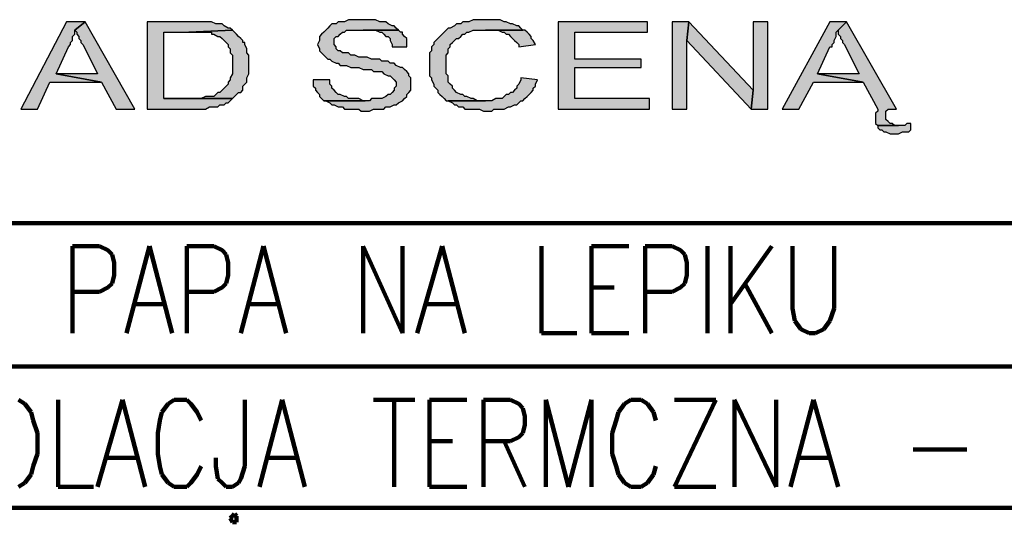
# Model space of a CAD drawing. Header units: inches. Extents: x -1901 to 7725, y 4299 to 7113.
# Tile 42 of 180: x 884 to 1085, y 4969 to 5071. Entities that reach past the tile are written whole.
import ezdxf

# ---------------------------------------------------------------- set-up
doc = ezdxf.new("R2010")
doc.units = ezdxf.units.IN
doc.header["$MEASUREMENT"] = 0
doc.layers.add('at_Entity', color=7, linetype='Continuous')
doc.layers.add('at_Solid', color=7, linetype='Continuous')

msp = doc.modelspace()

# ---------------------------------------------------------------- hatches: boundary and pattern name
at = {"layer": 'at_Solid'}
for points in [[(897.79, 5071.06), (893.99, 5071.06), (884.7, 5053.31), (888.08, 5053.31), (890.61, 5058.81), (901.17, 5058.81), (891.88, 5060.5), (894.41, 5065.99), (894.83, 5066.41), (894.83, 5066.83), (895.26, 5067.26), (895.26, 5068.1), (895.68, 5068.52), (895.68, 5069.37)], [(897.79, 5071.06), (895.68, 5069.37), (896.1, 5068.94), (896.1, 5068.52), (896.52, 5068.1), (896.52, 5067.68), (896.94, 5067.26), (896.94, 5066.83), (897.37, 5066.41), (897.79, 5065.57), (900.32, 5060.5), (891.88, 5060.5), (901.17, 5058.81), (904.13, 5053.31), (907.93, 5053.31)], [(919.33, 5071.06), (910.46, 5071.06), (910.46, 5053.31), (922.29, 5053.31), (923.14, 5053.74), (924.83, 5053.74), (925.24, 5054.16), (926.09, 5054.16), (926.52, 5054.59), (926.94, 5054.59), (927.36, 5055.01), (927.78, 5055.43), (913.84, 5055.43), (913.84, 5068.94), (918.91, 5068.94), (927.78, 5069.37), (927.36, 5069.79), (926.94, 5069.79), (926.09, 5070.21), (925.67, 5070.63), (924.4, 5070.63), (923.56, 5071.06), (920.18, 5071.06)], [(953.97, 5071.48), (951.44, 5071.48), (950.59, 5071.06), (949.32, 5071.06), (948.9, 5070.63), (948.05, 5070.63), (947.64, 5070.21), (947.21, 5069.79), (946.79, 5069.37), (946.37, 5068.94), (945.95, 5068.52), (945.52, 5068.1), (945.52, 5067.26), (945.1, 5066.41), (945.52, 5065.57), (945.52, 5065.14), (945.95, 5064.72), (946.37, 5064.3), (946.79, 5063.88), (947.21, 5063.45), (947.64, 5063.45), (948.05, 5063.03), (948.9, 5062.61), (949.32, 5062.61), (949.75, 5062.19), (951.01, 5062.19), (951.86, 5061.77), (953.55, 5061.77), (954.39, 5061.34), (956.08, 5061.34), (956.5, 5060.92), (958.19, 5060.92), (958.62, 5060.5), (959.46, 5060.08), (959.88, 5060.08), (960.31, 5059.65), (960.73, 5059.23), (961.15, 5058.81), (961.15, 5057.96), (960.73, 5057.54), (960.73, 5057.12), (960.31, 5056.7), (959.88, 5056.28), (959.46, 5056.28), (959.04, 5055.85), (958.19, 5055.43), (956.08, 5055.43), (955.66, 5055.01), (946.37, 5055.01), (946.79, 5055.01), (947.64, 5054.59), (948.05, 5054.16), (948.48, 5054.16), (949.32, 5053.74), (950.17, 5053.74), (950.59, 5053.31), (953.55, 5053.31), (953.97, 5052.9), (955.66, 5052.9), (956.5, 5053.31), (958.62, 5053.31), (959.04, 5053.74), (959.88, 5053.74), (960.73, 5054.16), (961.15, 5054.16), (961.57, 5054.59), (962.42, 5055.01), (962.84, 5055.43), (963.26, 5055.85), (963.26, 5056.28), (963.68, 5056.7), (964.11, 5057.12), (964.11, 5059.65), (963.68, 5060.08), (963.68, 5060.5), (963.26, 5060.92), (962.84, 5061.34), (962.42, 5061.77), (962, 5061.77), (961.15, 5062.19), (960.73, 5062.61), (959.88, 5062.61), (959.46, 5063.03), (958.19, 5063.03), (957.77, 5063.45), (956.08, 5063.45), (955.24, 5063.88), (953.55, 5063.88), (952.7, 5064.3), (951.86, 5064.3), (951.44, 5064.72), (950.17, 5064.72), (949.75, 5065.14), (949.32, 5065.14), (948.9, 5065.57), (948.9, 5065.99), (948.48, 5066.41), (948.48, 5067.68), (948.9, 5068.1), (949.32, 5068.1), (949.75, 5068.52), (950.17, 5068.94), (950.59, 5068.94), (951.01, 5069.37), (961.57, 5069.37), (961.15, 5069.79), (960.73, 5070.21), (960.31, 5070.21), (959.46, 5070.63), (959.04, 5071.06), (957.77, 5071.06), (956.93, 5071.48), (954.81, 5071.48)], [(979.74, 5071.48), (976.78, 5071.48), (975.94, 5071.06), (974.67, 5071.06), (974.25, 5070.63), (973.4, 5070.63), (972.98, 5070.21), (972.13, 5069.79), (971.71, 5069.79), (971.29, 5069.37), (970.87, 5068.94), (970.45, 5068.52), (970.02, 5068.1), (969.6, 5067.68), (969.17, 5067.26), (968.76, 5066.83), (968.76, 5066.41), (968.33, 5065.99), (968.33, 5065.14), (967.91, 5064.72), (967.91, 5060.08), (968.33, 5059.65), (968.33, 5059.23), (968.76, 5058.39), (968.76, 5057.96), (969.17, 5057.54), (969.6, 5057.12), (969.6, 5056.7), (970.02, 5056.28), (970.45, 5055.85), (970.87, 5055.43), (971.29, 5055.01), (979.31, 5055.01), (977.62, 5055.01), (976.78, 5055.43), (976.36, 5055.43), (975.51, 5055.85), (975.09, 5055.85), (974.67, 5056.28), (974.25, 5056.28), (973.4, 5056.7), (972.98, 5057.12), (972.56, 5057.54), (972.56, 5057.96), (972.13, 5058.39), (971.71, 5058.81), (971.71, 5060.08), (971.29, 5060.5), (971.29, 5062.61), (971.29, 5064.3), (971.71, 5064.72), (971.71, 5065.57), (972.13, 5065.99), (972.13, 5066.41), (972.56, 5066.83), (972.98, 5067.26), (973.4, 5067.68), (973.82, 5067.68), (974.25, 5068.1), (974.67, 5068.52), (975.09, 5068.52), (975.51, 5068.94), (975.94, 5068.94), (976.78, 5069.37), (986.92, 5069.37), (986.49, 5069.79), (986.07, 5070.21), (985.65, 5070.21), (984.8, 5070.63), (984.38, 5070.63), (983.54, 5071.06), (983.11, 5071.06), (982.27, 5071.48), (980.16, 5071.48)], [(1012.26, 5071.06), (994.1, 5071.06), (994.1, 5053.31), (1012.68, 5053.31), (1012.68, 5055.43), (997.48, 5055.43), (997.48, 5061.77), (1010.99, 5061.77), (1010.99, 5063.45), (997.48, 5063.45), (997.48, 5068.94), (1012.26, 5068.94)], [(1020.71, 5071.06), (1017.33, 5071.06), (1017.33, 5053.31), (1020.29, 5053.31), (1020.29, 5067.26)], [(1020.71, 5071.06), (1020.29, 5067.26), (1033.38, 5053.31), (1033.81, 5057.12)], [(1036.76, 5071.06), (1033.81, 5071.06), (1033.81, 5057.12), (1033.38, 5053.31), (1036.76, 5053.31)], [(1052.81, 5071.06), (1049.43, 5071.06), (1039.72, 5053.31), (1043.1, 5053.31), (1046.05, 5058.81), (1056.19, 5058.81), (1046.9, 5060.5), (1049.43, 5065.99), (1049.85, 5065.99), (1049.85, 5066.41), (1050.28, 5066.83), (1050.28, 5067.26), (1050.7, 5068.1), (1050.7, 5068.94), (1051.12, 5069.37)], [(1052.81, 5071.06), (1051.12, 5069.37), (1051.12, 5068.52), (1051.54, 5068.1), (1051.54, 5067.68), (1051.97, 5067.26), (1051.97, 5066.83), (1052.39, 5066.41), (1052.81, 5065.57), (1055.34, 5060.5), (1046.9, 5060.5), (1056.19, 5058.81), (1059.15, 5053.31), (1059.15, 5052.9), (1058.72, 5052.47), (1058.72, 5051.2), (1058.72, 5050.36), (1059.15, 5049.94), (1063.37, 5049.94), (1062.53, 5049.94), (1062.11, 5050.36), (1061.68, 5050.36), (1061.26, 5050.78), (1060.83, 5051.2), (1060.83, 5052.9), (1061.26, 5053.31), (1062.95, 5053.31)], [(927.78, 5069.37), (918.91, 5068.94), (923.56, 5068.94), (923.56, 5068.52), (923.98, 5068.52), (924.83, 5068.1), (925.24, 5068.1), (925.67, 5067.68), (926.09, 5067.26), (926.52, 5066.83), (926.94, 5066.41), (926.94, 5065.99), (927.36, 5065.57), (927.36, 5064.72), (927.78, 5064.3), (927.78, 5060.5), (927.36, 5059.65), (927.36, 5059.23), (926.94, 5058.81), (926.94, 5058.39), (926.52, 5057.96), (926.09, 5057.54), (925.67, 5057.12), (925.24, 5056.7), (924.83, 5056.7), (924.4, 5056.28), (923.98, 5055.85), (922.29, 5055.85), (921.44, 5055.43), (913.84, 5055.43), (927.78, 5055.43), (928.2, 5055.85), (928.63, 5056.28), (929.05, 5056.7), (929.47, 5056.7), (929.89, 5057.12), (929.89, 5057.96), (930.32, 5058.39), (930.74, 5058.81), (930.74, 5059.65), (931.16, 5060.5), (931.16, 5064.3), (930.74, 5064.72), (930.74, 5065.57), (930.32, 5066.41), (930.32, 5066.83), (929.89, 5066.83), (929.89, 5067.26), (929.47, 5067.68), (929.05, 5068.1), (928.63, 5068.52), (928.2, 5068.94)], [(961.57, 5069.37), (954.39, 5069.37), (956.93, 5069.37), (957.77, 5068.94), (958.19, 5068.94), (958.62, 5068.52), (959.04, 5068.1), (959.46, 5068.1), (959.88, 5067.68), (959.88, 5067.26), (960.31, 5066.41), (960.31, 5065.99), (963.26, 5065.99), (963.26, 5067.68), (962.84, 5068.1), (962.42, 5068.52), (962.42, 5068.94), (962, 5068.94)], [(986.92, 5069.37), (979.31, 5069.37), (981.85, 5069.37), (982.69, 5068.94), (983.11, 5068.94), (983.54, 5068.52), (983.96, 5068.52), (984.38, 5068.1), (984.8, 5067.68), (985.23, 5067.26), (985.65, 5066.83), (986.07, 5066.41), (986.07, 5065.99), (989.45, 5066.41), (989.03, 5067.26), (988.6, 5067.68), (988.6, 5068.1), (988.18, 5068.52), (987.76, 5068.94), (987.34, 5069.37)], [(947.64, 5059.23), (944.25, 5059.23), (944.25, 5057.96), (944.68, 5057.54), (944.68, 5057.12), (945.1, 5056.7), (945.52, 5056.28), (945.52, 5055.85), (945.95, 5055.43), (946.37, 5055.01), (954.81, 5055.01), (954.39, 5055.01), (953.55, 5055.43), (951.44, 5055.43), (951.01, 5055.85), (950.59, 5055.85), (949.75, 5056.28), (949.32, 5056.28), (948.9, 5056.7), (948.48, 5057.12), (948.05, 5057.54), (948.05, 5057.96), (947.64, 5058.39), (947.64, 5058.81)], [(986.49, 5059.65), (986.49, 5059.23), (986.07, 5058.39), (985.65, 5057.96), (985.65, 5057.54), (985.23, 5057.12), (984.8, 5056.7), (984.38, 5056.7), (983.96, 5056.28), (983.54, 5056.28), (983.11, 5055.85), (982.69, 5055.43), (981.43, 5055.43), (980.58, 5055.01), (971.71, 5055.01), (972.56, 5054.59), (972.98, 5054.16), (973.4, 5054.16), (973.82, 5053.74), (974.67, 5053.74), (975.09, 5053.31), (978.05, 5053.31), (978.89, 5052.9), (980.58, 5052.9), (981, 5053.31), (983.11, 5053.31), (983.96, 5053.74), (984.38, 5053.74), (985.23, 5054.16), (985.65, 5054.16), (986.07, 5054.59), (986.49, 5055.01), (986.92, 5055.01), (987.34, 5055.43), (987.76, 5055.85), (988.18, 5056.28), (988.6, 5056.7), (989.03, 5057.12), (989.03, 5057.54), (989.45, 5057.96), (989.45, 5058.39), (989.88, 5059.23)], [(1065.91, 5050.36), (1065.06, 5050.36), (1064.64, 5049.94), (1059.15, 5049.94), (1059.15, 5049.51), (1059.57, 5049.09), (1059.99, 5049.09), (1060.42, 5048.67), (1060.83, 5048.67), (1061.68, 5048.25), (1063.37, 5048.25), (1064.22, 5048.67), (1065.48, 5048.67), (1065.91, 5049.09)]]:
    msp.add_hatch(color=7, dxfattribs=at).paths.add_polyline_path(points)

# ---------------------------------------------------------------- linework, layer by layer
at = {"layer": 'at_Entity', "color": 7}
for p, q in [((893.99, 5071.06), (884.7, 5053.31)), ((897.79, 5071.06), (893.99, 5071.06)), ((895.68, 5069.37), (897.79, 5071.06)), ((897.79, 5071.06), (895.68, 5069.37)), ((907.93, 5053.31), (897.79, 5071.06)), ((919.33, 5071.06), (910.46, 5071.06)), ((910.46, 5071.06), (910.46, 5053.31)), ((920.18, 5071.06), (919.33, 5071.06)), ((923.56, 5071.06), (920.18, 5071.06)), ((924.4, 5070.63), (923.56, 5071.06)), ((949.32, 5071.06), (948.9, 5070.63)), ((950.59, 5071.06), (949.32, 5071.06)), ((951.44, 5071.48), (950.59, 5071.06)), ((953.97, 5071.48), (951.44, 5071.48)), ((954.81, 5071.48), (953.97, 5071.48)), ((956.93, 5071.48), (954.81, 5071.48)), ((957.77, 5071.06), (956.93, 5071.48)), ((959.04, 5071.06), (957.77, 5071.06)), ((959.46, 5070.63), (959.04, 5071.06)), ((974.67, 5071.06), (974.25, 5070.63)), ((975.94, 5071.06), (974.67, 5071.06)), ((976.78, 5071.48), (975.94, 5071.06)), ((979.74, 5071.48), (976.78, 5071.48)), ((980.16, 5071.48), (979.74, 5071.48)), ((982.27, 5071.48), (980.16, 5071.48)), ((983.11, 5071.06), (982.27, 5071.48)), ((983.54, 5071.06), (983.11, 5071.06)), ((984.38, 5070.63), (983.54, 5071.06)), ((1012.26, 5071.06), (994.1, 5071.06)), ((994.1, 5071.06), (994.1, 5053.31)), ((1012.26, 5068.94), (1012.26, 5071.06)), ((1020.71, 5071.06), (1017.33, 5071.06)), ((1017.33, 5071.06), (1017.33, 5053.31)), ((1020.29, 5067.26), (1020.71, 5071.06)), ((1020.71, 5071.06), (1020.29, 5067.26)), ((1033.81, 5057.12), (1020.71, 5071.06)), ((1036.76, 5071.06), (1033.81, 5071.06)), ((1033.81, 5071.06), (1033.81, 5057.12)), ((1036.76, 5053.31), (1036.76, 5071.06)), ((1049.43, 5071.06), (1039.72, 5053.31)), ((1052.81, 5071.06), (1049.43, 5071.06)), ((1051.12, 5069.37), (1052.81, 5071.06)), ((1052.81, 5071.06), (1051.12, 5069.37)), ((1062.95, 5053.31), (1052.81, 5071.06)), ((895.68, 5068.52), (895.68, 5069.37)), ((895.68, 5069.37), (896.1, 5068.94)), ((896.1, 5068.94), (896.1, 5068.52)), ((913.84, 5055.43), (913.84, 5068.94)), ((913.84, 5068.94), (918.91, 5068.94)), ((927.78, 5069.37), (918.91, 5068.94)), ((918.91, 5068.94), (927.78, 5069.37)), ((918.91, 5068.94), (923.56, 5068.94)), ((923.56, 5068.94), (923.56, 5068.52)), ((925.67, 5070.63), (924.4, 5070.63)), ((926.09, 5070.21), (925.67, 5070.63)), ((926.94, 5069.79), (926.09, 5070.21)), ((927.36, 5069.79), (926.94, 5069.79)), ((927.78, 5069.37), (927.36, 5069.79)), ((928.2, 5068.94), (927.78, 5069.37)), ((928.63, 5068.52), (928.2, 5068.94)), ((946.37, 5068.94), (945.95, 5068.52)), ((946.79, 5069.37), (946.37, 5068.94)), ((946.37, 5068.94), (946.37, 5068.94)), ((947.21, 5069.79), (946.79, 5069.37)), ((947.64, 5070.21), (947.21, 5069.79)), ((948.05, 5070.63), (947.64, 5070.21)), ((948.9, 5070.63), (948.05, 5070.63)), ((949.75, 5068.52), (950.17, 5068.94)), ((950.17, 5068.94), (950.59, 5068.94)), ((950.59, 5068.94), (951.01, 5069.37)), ((951.01, 5069.37), (961.57, 5069.37)), ((961.57, 5069.37), (954.39, 5069.37)), ((954.39, 5069.37), (956.93, 5069.37)), ((956.93, 5069.37), (957.77, 5068.94)), ((957.77, 5068.94), (958.19, 5068.94)), ((958.19, 5068.94), (958.62, 5068.52)), ((960.31, 5070.21), (959.46, 5070.63)), ((960.73, 5070.21), (960.31, 5070.21)), ((961.15, 5069.79), (960.73, 5070.21)), ((961.57, 5069.37), (961.15, 5069.79)), ((962, 5068.94), (961.57, 5069.37)), ((962.42, 5068.94), (962, 5068.94)), ((962.42, 5068.52), (962.42, 5068.94)), ((970.87, 5068.94), (970.45, 5068.52)), ((971.29, 5069.37), (970.87, 5068.94)), ((971.71, 5069.79), (971.29, 5069.37)), ((972.13, 5069.79), (971.71, 5069.79)), ((972.98, 5070.21), (972.13, 5069.79)), ((973.4, 5070.63), (972.98, 5070.21)), ((974.25, 5070.63), (973.4, 5070.63)), ((975.09, 5068.52), (975.51, 5068.94)), ((975.51, 5068.94), (975.94, 5068.94)), ((975.94, 5068.94), (976.78, 5069.37)), ((976.78, 5069.37), (986.92, 5069.37)), ((986.92, 5069.37), (979.31, 5069.37)), ((979.31, 5069.37), (981.85, 5069.37)), ((981.85, 5069.37), (982.69, 5068.94)), ((982.69, 5068.94), (983.11, 5068.94)), ((983.11, 5068.94), (983.54, 5068.52)), ((984.8, 5070.63), (984.38, 5070.63)), ((985.65, 5070.21), (984.8, 5070.63)), ((986.07, 5070.21), (985.65, 5070.21)), ((986.49, 5069.79), (986.07, 5070.21)), ((986.92, 5069.37), (986.49, 5069.79)), ((987.34, 5069.37), (986.92, 5069.37)), ((987.76, 5068.94), (987.34, 5069.37)), ((988.18, 5068.52), (987.76, 5068.94)), ((997.48, 5063.45), (997.48, 5068.94)), ((997.48, 5068.94), (1012.26, 5068.94)), ((1050.7, 5068.94), (1051.12, 5069.37)), ((1050.7, 5068.1), (1050.7, 5068.94)), ((1051.12, 5069.37), (1051.12, 5068.52)), ((894.83, 5066.83), (895.26, 5067.26)), ((895.26, 5068.1), (895.68, 5068.52)), ((895.26, 5067.26), (895.26, 5068.1)), ((896.1, 5068.52), (896.52, 5068.1)), ((896.52, 5068.1), (896.52, 5067.68)), ((896.52, 5067.68), (896.94, 5067.26)), ((896.94, 5067.26), (896.94, 5066.83)), ((923.56, 5068.52), (923.98, 5068.52)), ((923.98, 5068.52), (924.83, 5068.1)), ((924.83, 5068.1), (925.24, 5068.1)), ((925.24, 5068.1), (925.67, 5067.68)), ((925.67, 5067.68), (926.09, 5067.26)), ((926.09, 5067.26), (926.52, 5066.83)), ((929.05, 5068.1), (928.63, 5068.52)), ((929.47, 5067.68), (929.05, 5068.1)), ((929.89, 5067.26), (929.47, 5067.68)), ((929.89, 5066.83), (929.89, 5067.26)), ((945.52, 5067.26), (945.1, 5066.41)), ((945.95, 5068.52), (945.52, 5068.1)), ((945.52, 5068.1), (945.52, 5067.26)), ((948.48, 5067.68), (948.9, 5068.1)), ((948.48, 5066.41), (948.48, 5067.68)), ((948.9, 5068.1), (949.32, 5068.1)), ((949.32, 5068.1), (949.75, 5068.52)), ((958.62, 5068.52), (959.04, 5068.1)), ((959.04, 5068.1), (959.46, 5068.1)), ((959.46, 5068.1), (959.88, 5067.68)), ((959.88, 5067.68), (959.88, 5067.26)), ((959.88, 5067.26), (960.31, 5066.41)), ((962.84, 5068.1), (962.42, 5068.52)), ((963.26, 5067.68), (962.84, 5068.1)), ((963.26, 5065.99), (963.26, 5067.68)), ((969.17, 5067.26), (968.76, 5066.83)), ((969.6, 5067.68), (969.17, 5067.26)), ((969.17, 5067.26), (969.17, 5067.26)), ((970.02, 5068.1), (969.6, 5067.68)), ((970.45, 5068.52), (970.02, 5068.1)), ((972.56, 5066.83), (972.98, 5067.26)), ((972.98, 5067.26), (973.4, 5067.68)), ((973.4, 5067.68), (973.82, 5067.68)), ((973.82, 5067.68), (974.25, 5068.1)), ((974.25, 5068.1), (974.67, 5068.52)), ((974.67, 5068.52), (975.09, 5068.52)), ((983.54, 5068.52), (983.96, 5068.52)), ((983.96, 5068.52), (984.38, 5068.1)), ((984.38, 5068.1), (984.8, 5067.68)), ((984.8, 5067.68), (985.23, 5067.26)), ((985.23, 5067.26), (985.65, 5066.83)), ((988.6, 5068.1), (988.18, 5068.52)), ((988.6, 5067.68), (988.6, 5068.1)), ((989.03, 5067.26), (988.6, 5067.68)), ((989.45, 5066.41), (989.03, 5067.26)), ((1020.29, 5053.31), (1020.29, 5067.26)), ((1020.29, 5067.26), (1033.38, 5053.31)), ((1050.28, 5067.26), (1050.7, 5068.1)), ((1050.28, 5066.83), (1050.28, 5067.26)), ((1051.12, 5068.52), (1051.54, 5068.1)), ((1051.54, 5068.1), (1051.54, 5067.68)), ((1051.54, 5067.68), (1051.97, 5067.26)), ((1051.97, 5067.26), (1051.97, 5066.83)), ((891.88, 5060.5), (894.41, 5065.99)), ((894.41, 5065.99), (894.83, 5066.41)), ((894.41, 5065.99), (894.41, 5065.99)), ((894.83, 5066.41), (894.83, 5066.83)), ((896.94, 5066.83), (897.37, 5066.41)), ((897.37, 5066.41), (897.79, 5065.57)), ((897.79, 5065.57), (900.32, 5060.5)), ((926.52, 5066.83), (926.52, 5066.83)), ((926.52, 5066.83), (926.94, 5066.41)), ((926.94, 5066.41), (926.94, 5065.99)), ((926.94, 5065.99), (927.36, 5065.57)), ((927.36, 5065.57), (927.36, 5064.72)), ((930.32, 5066.83), (929.89, 5066.83)), ((930.32, 5066.41), (930.32, 5066.83)), ((930.74, 5065.57), (930.32, 5066.41)), ((930.74, 5064.72), (930.74, 5065.57)), ((945.1, 5066.41), (945.1, 5066.41)), ((945.1, 5066.41), (945.52, 5065.57)), ((945.52, 5065.57), (945.52, 5065.14)), ((945.52, 5065.14), (945.95, 5064.72)), ((948.9, 5065.99), (948.48, 5066.41)), ((948.9, 5065.57), (948.9, 5065.99)), ((949.32, 5065.14), (948.9, 5065.57)), ((949.75, 5065.14), (949.32, 5065.14)), ((950.17, 5064.72), (949.75, 5065.14)), ((960.31, 5066.41), (960.31, 5065.99)), ((960.31, 5065.99), (963.26, 5065.99)), ((968.33, 5065.14), (967.91, 5064.72)), ((968.76, 5066.41), (968.33, 5065.99)), ((968.33, 5065.99), (968.33, 5065.14)), ((968.76, 5066.83), (968.76, 5066.41)), ((971.71, 5065.57), (972.13, 5065.99)), ((971.71, 5064.72), (971.71, 5065.57)), ((972.13, 5066.41), (972.56, 5066.83)), ((972.13, 5065.99), (972.13, 5066.41)), ((985.65, 5066.83), (986.07, 5066.41)), ((986.07, 5066.41), (986.07, 5065.99)), ((986.07, 5065.99), (989.45, 5066.41)), ((989.45, 5066.41), (989.45, 5066.41)), ((1046.9, 5060.5), (1049.43, 5065.99)), ((1049.43, 5065.99), (1049.85, 5065.99)), ((1049.85, 5066.41), (1050.28, 5066.83)), ((1049.85, 5065.99), (1049.85, 5066.41)), ((1051.97, 5066.83), (1052.39, 5066.41)), ((1052.39, 5066.41), (1052.81, 5065.57)), ((1052.81, 5065.57), (1055.34, 5060.5)), ((927.36, 5064.72), (927.78, 5064.3)), ((927.78, 5064.3), (927.78, 5060.5)), ((931.16, 5064.3), (930.74, 5064.72)), ((931.16, 5060.5), (931.16, 5064.3)), ((945.95, 5064.72), (946.37, 5064.3)), ((946.37, 5064.3), (946.37, 5064.3)), ((946.37, 5064.3), (946.79, 5063.88)), ((946.79, 5063.88), (947.21, 5063.45)), ((947.21, 5063.45), (947.64, 5063.45)), ((947.64, 5063.45), (948.05, 5063.03)), ((948.05, 5063.03), (948.9, 5062.61)), ((951.44, 5064.72), (950.17, 5064.72)), ((951.86, 5064.3), (951.44, 5064.72)), ((952.7, 5064.3), (951.86, 5064.3)), ((953.55, 5063.88), (952.7, 5064.3)), ((955.24, 5063.88), (953.55, 5063.88)), ((956.08, 5063.45), (955.24, 5063.88)), ((957.77, 5063.45), (956.08, 5063.45)), ((958.19, 5063.03), (957.77, 5063.45)), ((959.46, 5063.03), (958.19, 5063.03)), ((959.88, 5062.61), (959.46, 5063.03)), ((967.91, 5064.72), (967.91, 5060.08)), ((971.29, 5064.3), (971.71, 5064.72)), ((971.29, 5062.61), (971.29, 5064.3)), ((1010.99, 5063.45), (997.48, 5063.45)), ((1010.99, 5061.77), (1010.99, 5063.45)), ((948.9, 5062.61), (949.32, 5062.61)), ((949.32, 5062.61), (949.75, 5062.19)), ((949.75, 5062.19), (951.01, 5062.19)), ((951.01, 5062.19), (951.86, 5061.77)), ((951.86, 5061.77), (953.55, 5061.77)), ((953.55, 5061.77), (954.39, 5061.34)), ((954.39, 5061.34), (956.08, 5061.34)), ((956.08, 5061.34), (956.5, 5060.92)), ((956.5, 5060.92), (958.19, 5060.92)), ((958.19, 5060.92), (958.62, 5060.5)), ((960.73, 5062.61), (959.88, 5062.61)), ((961.15, 5062.19), (960.73, 5062.61)), ((962, 5061.77), (961.15, 5062.19)), ((962.42, 5061.77), (962, 5061.77)), ((962.84, 5061.34), (962.42, 5061.77)), ((963.26, 5060.92), (962.84, 5061.34)), ((963.68, 5060.5), (963.26, 5060.92)), ((963.26, 5060.92), (963.26, 5060.92)), ((971.29, 5060.5), (971.29, 5062.61)), ((997.48, 5055.43), (997.48, 5061.77)), ((997.48, 5061.77), (1010.99, 5061.77)), ((901.17, 5058.81), (891.88, 5060.5)), ((900.32, 5060.5), (891.88, 5060.5)), ((891.88, 5060.5), (901.17, 5058.81)), ((927.36, 5059.23), (926.94, 5058.81)), ((927.78, 5060.5), (927.36, 5059.65)), ((927.36, 5059.65), (927.36, 5059.23)), ((930.74, 5059.65), (931.16, 5060.5)), ((930.74, 5058.81), (930.74, 5059.65)), ((947.64, 5059.23), (944.25, 5059.23)), ((944.25, 5059.23), (944.25, 5057.96)), ((947.64, 5058.81), (947.64, 5059.23)), ((958.62, 5060.5), (959.46, 5060.08)), ((959.46, 5060.08), (959.88, 5060.08)), ((959.88, 5060.08), (960.31, 5059.65)), ((960.31, 5059.65), (960.31, 5059.65)), ((960.31, 5059.65), (960.73, 5059.23)), ((960.73, 5059.23), (961.15, 5058.81)), ((963.68, 5060.08), (963.68, 5060.5)), ((964.11, 5059.65), (963.68, 5060.08)), ((964.11, 5057.12), (964.11, 5059.65)), ((967.91, 5060.08), (968.33, 5059.65)), ((968.33, 5059.65), (968.33, 5059.23)), ((968.33, 5059.23), (968.76, 5058.39)), ((971.71, 5060.08), (971.29, 5060.5)), ((971.71, 5058.81), (971.71, 5060.08)), ((986.49, 5059.23), (986.07, 5058.39)), ((986.49, 5059.65), (986.49, 5059.23)), ((989.88, 5059.23), (986.49, 5059.65)), ((989.45, 5058.39), (989.88, 5059.23)), ((1056.19, 5058.81), (1046.9, 5060.5)), ((1055.34, 5060.5), (1046.9, 5060.5)), ((1046.9, 5060.5), (1056.19, 5058.81)), ((888.08, 5053.31), (890.61, 5058.81)), ((890.61, 5058.81), (901.17, 5058.81)), ((901.17, 5058.81), (904.13, 5053.31)), ((925.67, 5057.12), (925.24, 5056.7)), ((926.09, 5057.54), (925.67, 5057.12)), ((926.52, 5057.96), (926.09, 5057.54)), ((926.94, 5058.39), (926.52, 5057.96)), ((926.94, 5058.81), (926.94, 5058.39)), ((929.47, 5056.7), (929.89, 5057.12)), ((929.89, 5057.96), (930.32, 5058.39)), ((929.89, 5057.12), (929.89, 5057.96)), ((930.32, 5058.39), (930.74, 5058.81)), ((944.25, 5057.96), (944.68, 5057.54)), ((944.68, 5057.54), (944.68, 5057.12)), ((944.68, 5057.12), (945.1, 5056.7)), ((947.64, 5058.39), (947.64, 5058.81)), ((948.05, 5057.96), (947.64, 5058.39)), ((948.05, 5057.54), (948.05, 5057.96)), ((948.48, 5057.12), (948.05, 5057.54)), ((948.9, 5056.7), (948.48, 5057.12)), ((960.73, 5057.12), (960.31, 5056.7)), ((961.15, 5057.96), (960.73, 5057.54)), ((960.73, 5057.54), (960.73, 5057.12)), ((961.15, 5058.81), (961.15, 5057.96)), ((963.68, 5056.7), (964.11, 5057.12)), ((968.76, 5058.39), (968.76, 5057.96)), ((968.76, 5057.96), (969.17, 5057.54)), ((969.17, 5057.54), (969.17, 5057.54)), ((969.17, 5057.54), (969.6, 5057.12)), ((969.6, 5057.12), (969.6, 5056.7)), ((972.13, 5058.39), (971.71, 5058.81)), ((972.56, 5057.96), (972.13, 5058.39)), ((972.13, 5058.39), (972.13, 5058.39)), ((972.56, 5057.54), (972.56, 5057.96)), ((972.98, 5057.12), (972.56, 5057.54)), ((973.4, 5056.7), (972.98, 5057.12)), ((985.23, 5057.12), (984.8, 5056.7)), ((985.65, 5057.54), (985.23, 5057.12)), ((986.07, 5058.39), (985.65, 5057.96)), ((985.65, 5057.96), (985.65, 5057.54)), ((988.6, 5056.7), (989.03, 5057.12)), ((989.03, 5057.54), (989.45, 5057.96)), ((989.03, 5057.12), (989.03, 5057.54)), ((989.45, 5057.96), (989.45, 5058.39)), ((1033.81, 5057.12), (1033.38, 5053.31)), ((1033.38, 5053.31), (1033.81, 5057.12)), ((1043.1, 5053.31), (1046.05, 5058.81)), ((1046.05, 5058.81), (1056.19, 5058.81)), ((1056.19, 5058.81), (1059.15, 5053.31)), ((921.44, 5055.43), (913.84, 5055.43)), ((913.84, 5055.43), (927.78, 5055.43)), ((927.78, 5055.43), (913.84, 5055.43)), ((922.29, 5055.85), (921.44, 5055.43)), ((923.98, 5055.85), (922.29, 5055.85)), ((924.4, 5056.28), (923.98, 5055.85)), ((924.83, 5056.7), (924.4, 5056.28)), ((925.24, 5056.7), (924.83, 5056.7)), ((926.94, 5054.59), (927.36, 5055.01)), ((927.36, 5055.01), (927.78, 5055.43)), ((927.78, 5055.43), (928.2, 5055.85)), ((928.2, 5055.85), (928.63, 5056.28)), ((928.63, 5056.28), (929.05, 5056.7)), ((929.05, 5056.7), (929.47, 5056.7)), ((945.1, 5056.7), (945.52, 5056.28)), ((945.52, 5056.28), (945.52, 5055.85)), ((945.52, 5055.85), (945.95, 5055.43)), ((945.95, 5055.43), (946.37, 5055.01)), ((946.37, 5055.01), (954.81, 5055.01)), ((955.66, 5055.01), (946.37, 5055.01)), ((946.37, 5055.01), (946.79, 5055.01)), ((946.79, 5055.01), (947.64, 5054.59)), ((949.32, 5056.28), (948.9, 5056.7)), ((949.75, 5056.28), (949.32, 5056.28)), ((950.59, 5055.85), (949.75, 5056.28)), ((951.01, 5055.85), (950.59, 5055.85)), ((951.44, 5055.43), (951.01, 5055.85)), ((953.55, 5055.43), (951.44, 5055.43)), ((954.39, 5055.01), (953.55, 5055.43)), ((954.81, 5055.01), (954.39, 5055.01)), ((956.08, 5055.43), (955.66, 5055.01)), ((958.19, 5055.43), (956.08, 5055.43)), ((959.04, 5055.85), (958.19, 5055.43)), ((959.46, 5056.28), (959.04, 5055.85)), ((959.88, 5056.28), (959.46, 5056.28)), ((960.31, 5056.7), (959.88, 5056.28)), ((961.57, 5054.59), (962.42, 5055.01)), ((962.42, 5055.01), (962.84, 5055.43)), ((962.84, 5055.43), (963.26, 5055.85)), ((963.26, 5056.28), (963.68, 5056.7)), ((963.26, 5055.85), (963.26, 5056.28)), ((969.6, 5056.7), (970.02, 5056.28)), ((970.02, 5056.28), (970.45, 5055.85)), ((970.45, 5055.85), (970.87, 5055.43)), ((970.87, 5055.43), (971.29, 5055.01)), ((971.29, 5055.01), (979.31, 5055.01)), ((980.58, 5055.01), (971.71, 5055.01)), ((971.71, 5055.01), (972.56, 5054.59)), ((974.25, 5056.28), (973.4, 5056.7)), ((974.67, 5056.28), (974.25, 5056.28)), ((975.09, 5055.85), (974.67, 5056.28)), ((975.51, 5055.85), (975.09, 5055.85)), ((976.36, 5055.43), (975.51, 5055.85)), ((976.78, 5055.43), (976.36, 5055.43)), ((977.62, 5055.01), (976.78, 5055.43)), ((979.31, 5055.01), (977.62, 5055.01)), ((981.43, 5055.43), (980.58, 5055.01)), ((982.69, 5055.43), (981.43, 5055.43)), ((983.11, 5055.85), (982.69, 5055.43)), ((983.54, 5056.28), (983.11, 5055.85)), ((983.96, 5056.28), (983.54, 5056.28)), ((984.38, 5056.7), (983.96, 5056.28)), ((984.8, 5056.7), (984.38, 5056.7)), ((986.07, 5054.59), (986.49, 5055.01)), ((986.49, 5055.01), (986.92, 5055.01)), ((986.92, 5055.01), (987.34, 5055.43)), ((987.34, 5055.43), (987.76, 5055.85)), ((987.76, 5055.85), (988.18, 5056.28)), ((988.18, 5056.28), (988.6, 5056.7)), ((1012.68, 5055.43), (997.48, 5055.43)), ((1012.68, 5053.31), (1012.68, 5055.43)), ((884.7, 5053.31), (888.08, 5053.31)), ((904.13, 5053.31), (907.93, 5053.31)), ((910.46, 5053.31), (922.29, 5053.31)), ((922.29, 5053.31), (923.14, 5053.74)), ((923.14, 5053.74), (924.83, 5053.74)), ((924.83, 5053.74), (925.24, 5054.16)), ((925.24, 5054.16), (926.09, 5054.16)), ((926.09, 5054.16), (926.52, 5054.59)), ((926.52, 5054.59), (926.94, 5054.59)), ((947.64, 5054.59), (948.05, 5054.16)), ((948.05, 5054.16), (948.48, 5054.16)), ((948.48, 5054.16), (949.32, 5053.74)), ((949.32, 5053.74), (950.17, 5053.74)), ((950.17, 5053.74), (950.59, 5053.31)), ((950.59, 5053.31), (953.55, 5053.31)), ((953.55, 5053.31), (953.97, 5052.9)), ((953.97, 5052.9), (955.66, 5052.9)), ((955.66, 5052.9), (956.5, 5053.31)), ((956.5, 5053.31), (958.62, 5053.31)), ((958.62, 5053.31), (959.04, 5053.74)), ((959.04, 5053.74), (959.88, 5053.74)), ((959.88, 5053.74), (960.73, 5054.16)), ((960.73, 5054.16), (961.15, 5054.16)), ((961.15, 5054.16), (961.57, 5054.59)), ((972.56, 5054.59), (972.98, 5054.16)), ((972.98, 5054.16), (973.4, 5054.16)), ((973.4, 5054.16), (973.82, 5053.74)), ((973.82, 5053.74), (974.67, 5053.74)), ((974.67, 5053.74), (975.09, 5053.31)), ((975.09, 5053.31), (978.05, 5053.31)), ((978.05, 5053.31), (978.89, 5052.9)), ((978.89, 5052.9), (980.58, 5052.9)), ((980.58, 5052.9), (981, 5053.31)), ((981, 5053.31), (983.11, 5053.31)), ((983.11, 5053.31), (983.96, 5053.74)), ((983.96, 5053.74), (984.38, 5053.74)), ((984.38, 5053.74), (985.23, 5054.16)), ((985.23, 5054.16), (985.65, 5054.16)), ((985.65, 5054.16), (986.07, 5054.59)), ((994.1, 5053.31), (1012.68, 5053.31)), ((1017.33, 5053.31), (1020.29, 5053.31)), ((1033.38, 5053.31), (1036.76, 5053.31)), ((1039.72, 5053.31), (1043.1, 5053.31)), ((1059.15, 5052.9), (1058.72, 5052.47)), ((1059.15, 5053.31), (1059.15, 5052.9)), ((1060.83, 5052.9), (1061.26, 5053.31)), ((1060.83, 5051.2), (1060.83, 5052.9)), ((1061.26, 5053.31), (1062.95, 5053.31)), ((1058.72, 5052.47), (1058.72, 5051.2)), ((1058.72, 5051.2), (1058.72, 5050.36)), ((1061.26, 5050.78), (1060.83, 5051.2)), ((1058.72, 5050.36), (1059.15, 5049.94)), ((1064.64, 5049.94), (1059.15, 5049.94)), ((1059.15, 5049.94), (1059.15, 5049.51)), ((1059.15, 5049.94), (1063.37, 5049.94)), ((1059.15, 5049.51), (1059.57, 5049.09)), ((1059.57, 5049.09), (1059.99, 5049.09)), ((1059.99, 5049.09), (1060.42, 5048.67)), ((1061.68, 5050.36), (1061.26, 5050.78)), ((1062.11, 5050.36), (1061.68, 5050.36)), ((1062.53, 5049.94), (1062.11, 5050.36)), ((1063.37, 5049.94), (1062.53, 5049.94)), ((1065.06, 5050.36), (1064.64, 5049.94)), ((1065.91, 5050.36), (1065.06, 5050.36)), ((1065.48, 5048.67), (1065.91, 5049.09)), ((1065.91, 5049.09), (1065.91, 5050.36)), ((1060.42, 5048.67), (1060.83, 5048.67)), ((1060.83, 5048.67), (1061.68, 5048.25)), ((1061.68, 5048.25), (1063.37, 5048.25)), ((1063.37, 5048.25), (1064.22, 5048.67)), ((1064.22, 5048.67), (1065.48, 5048.67))]:
    msp.add_line(p, q, dxfattribs=at)
at = {"layer": 'at_Entity', "color": 7, "lineweight": 211}
for p, q in [((602.53, 5030.09), (1385.24, 5030.09)), ((705.18, 5030.09), (1385.24, 5030.09)), ((895.26, 5007.7), (895.26, 5025.44)), ((895.26, 5025.44), (900.75, 5025.44)), ((900.75, 5025.44), (902.44, 5024.59)), ((906.24, 5007.7), (910.88, 5025.44)), ((910.88, 5025.44), (915.53, 5007.7)), ((918.49, 5007.7), (918.49, 5025.44)), ((918.49, 5025.44), (923.98, 5025.44)), ((923.98, 5025.44), (925.67, 5024.59)), ((929.47, 5007.7), (934.12, 5025.44)), ((934.12, 5025.44), (938.76, 5007.7)), ((954.39, 5007.7), (954.39, 5025.44)), ((954.39, 5025.44), (962.42, 5007.7)), ((962.42, 5007.7), (962.42, 5025.44)), ((965.37, 5007.7), (970.45, 5025.44)), ((970.45, 5025.44), (975.09, 5007.7)), ((990.72, 5025.44), (990.72, 5007.7)), ((1000.86, 5007.7), (1000.86, 5025.44)), ((1000.86, 5025.44), (1008.46, 5025.44)), ((1011.84, 5007.7), (1011.84, 5025.44)), ((1011.84, 5025.44), (1017.33, 5025.44)), ((1017.33, 5025.44), (1019.02, 5024.59)), ((1024.51, 5025.44), (1024.51, 5007.7)), ((1029.16, 5025.44), (1029.16, 5007.7)), ((1037.61, 5025.44), (1029.16, 5013.61)), ((1041.83, 5025.44), (1041.83, 5012.77)), ((1050.28, 5012.77), (1050.28, 5025.44)), ((902.44, 5024.59), (903.28, 5023.75)), ((903.28, 5023.75), (903.71, 5022.06)), ((925.67, 5024.59), (926.52, 5023.75)), ((926.52, 5023.75), (926.94, 5022.06)), ((1019.02, 5024.59), (1019.87, 5023.75)), ((1019.87, 5023.75), (1020.29, 5022.06)), ((903.71, 5022.06), (903.71, 5019.52)), ((926.94, 5022.06), (926.94, 5019.52)), ((1020.29, 5022.06), (1020.29, 5019.52)), ((903.71, 5019.52), (903.28, 5017.84)), ((926.94, 5019.52), (926.52, 5017.84)), ((1020.29, 5019.52), (1019.87, 5017.84)), ((902.44, 5016.99), (900.75, 5016.15)), ((903.28, 5017.84), (902.44, 5016.99)), ((925.67, 5016.99), (923.98, 5016.15)), ((926.52, 5017.84), (925.67, 5016.99)), ((1000.86, 5016.99), (1005.5, 5016.99)), ((1019.02, 5016.99), (1017.33, 5016.15)), ((1019.87, 5017.84), (1019.02, 5016.99)), ((1032.11, 5017.84), (1037.61, 5007.7)), ((900.75, 5016.15), (895.26, 5016.15)), ((923.98, 5016.15), (918.49, 5016.15)), ((1017.33, 5016.15), (1011.84, 5016.15)), ((907.93, 5013.61), (913.84, 5013.61)), ((931.16, 5013.61), (937.07, 5013.61)), ((967.49, 5013.61), (973.4, 5013.61)), ((1041.83, 5012.77), (1042.25, 5010.23)), ((1049.43, 5010.23), (1050.28, 5012.77)), ((1042.25, 5010.23), (1043.52, 5008.54)), ((1048.17, 5008.54), (1049.43, 5010.23)), ((990.72, 5007.7), (997.9, 5007.7)), ((1000.86, 5007.7), (1008.46, 5007.7)), ((1043.52, 5008.54), (1045.21, 5007.7)), ((1045.21, 5007.7), (1046.48, 5007.7)), ((1046.48, 5007.7), (1048.17, 5008.54)), ((705.18, 5000.94), (1385.24, 5000.94)), ((885.54, 4993.34), (884.27, 4994.18)), ((886.81, 4991.65), (885.54, 4993.34)), ((892.3, 4994.18), (892.3, 4976.44)), ((900.32, 4976.44), (905.39, 4994.18)), ((905.39, 4994.18), (910.04, 4976.44)), ((914.69, 4993.34), (913.42, 4991.65)), ((915.95, 4994.18), (914.69, 4993.34)), ((918.49, 4994.18), (915.95, 4994.18)), ((919.33, 4993.34), (918.49, 4994.18)), ((920.6, 4991.65), (919.33, 4993.34)), ((930.32, 4994.18), (930.32, 4980.66)), ((933.27, 4976.44), (937.92, 4994.18)), ((937.92, 4994.18), (942.56, 4976.44)), ((956.5, 4994.18), (964.95, 4994.18)), ((960.73, 4994.18), (960.73, 4976.44)), ((967.91, 4976.44), (967.91, 4994.18)), ((967.91, 4994.18), (975.51, 4994.18)), ((978.89, 4976.44), (978.89, 4994.18)), ((978.89, 4994.18), (984.38, 4994.18)), ((984.38, 4994.18), (986.07, 4993.34)), ((986.07, 4993.34), (986.92, 4992.49)), ((991.57, 4976.44), (991.57, 4994.18)), ((991.57, 4994.18), (996.21, 4976.44)), ((996.21, 4976.44), (1000.86, 4994.18)), ((1000.86, 4994.18), (1000.86, 4976.44)), ((1007.61, 4993.34), (1006.35, 4991.65)), ((1008.88, 4994.18), (1007.61, 4993.34)), ((1010.99, 4994.18), (1008.88, 4994.18)), ((1012.26, 4993.34), (1010.99, 4994.18)), ((1013.53, 4991.65), (1012.26, 4993.34)), ((1017.75, 4976.44), (1026.2, 4994.18)), ((1026.2, 4994.18), (1017.75, 4994.18)), ((1030, 4976.44), (1030, 4994.18)), ((1030, 4994.18), (1038.45, 4976.44)), ((1038.45, 4976.44), (1038.45, 4994.18)), ((1041.41, 4976.44), (1046.05, 4994.18)), ((1046.05, 4994.18), (1051.12, 4976.44)), ((887.23, 4989.96), (886.81, 4991.65)), ((913.42, 4991.65), (913, 4989.96)), ((921.44, 4989.96), (920.6, 4991.65)), ((986.92, 4992.49), (987.34, 4990.8)), ((987.34, 4990.8), (987.34, 4989.11)), ((1006.35, 4991.65), (1005.92, 4989.96)), ((1013.95, 4989.96), (1013.53, 4991.65)), ((888.08, 4987.42), (887.23, 4989.96)), ((913, 4989.96), (912.58, 4987.42)), ((987.34, 4989.11), (986.92, 4987.42)), ((1005.92, 4989.96), (1005.08, 4987.42)), ((888.08, 4983.2), (888.08, 4987.42)), ((912.58, 4987.42), (912.58, 4983.2)), ((986.92, 4987.42), (986.07, 4986.58)), ((1005.08, 4987.42), (1005.08, 4983.2)), ((967.91, 4985.73), (972.56, 4985.73)), ((984.38, 4985.73), (978.89, 4985.73)), ((983.11, 4985.73), (987.34, 4976.44)), ((986.07, 4986.58), (984.38, 4985.73)), ((887.23, 4980.66), (888.08, 4983.2)), ((912.58, 4983.2), (913, 4980.66)), ((1005.08, 4983.2), (1005.92, 4980.66)), ((1066.33, 4984.05), (1077.31, 4984.05)), ((902.44, 4982.35), (908.35, 4982.35)), ((924.4, 4980.66), (924.4, 4982.35)), ((934.96, 4982.35), (940.87, 4982.35)), ((1043.1, 4982.35), (1049.43, 4982.35)), ((885.54, 4977.28), (886.81, 4978.97)), ((886.81, 4978.97), (887.23, 4980.66)), ((913, 4980.66), (913.42, 4978.97)), ((913.42, 4978.97), (914.69, 4977.28)), ((919.33, 4977.28), (920.6, 4978.97)), ((920.6, 4978.97), (921.44, 4980.66)), ((924.83, 4978.13), (924.4, 4980.66)), ((930.32, 4980.66), (929.47, 4978.13)), ((1005.92, 4980.66), (1006.35, 4978.97)), ((1006.35, 4978.97), (1007.61, 4977.28)), ((1012.26, 4977.28), (1013.53, 4978.97)), ((1013.53, 4978.97), (1013.95, 4980.66)), ((884.27, 4976.44), (885.54, 4977.28)), ((914.69, 4977.28), (915.95, 4976.44)), ((918.49, 4976.44), (919.33, 4977.28)), ((925.67, 4977.28), (924.83, 4978.13)), ((926.52, 4976.44), (925.67, 4977.28)), ((929.05, 4977.28), (927.78, 4976.44)), ((929.47, 4978.13), (929.05, 4977.28)), ((1007.61, 4977.28), (1008.88, 4976.44)), ((1010.99, 4976.44), (1012.26, 4977.28)), ((892.3, 4976.44), (899.48, 4976.44)), ((915.95, 4976.44), (918.49, 4976.44)), ((927.78, 4976.44), (926.52, 4976.44)), ((967.91, 4976.44), (975.51, 4976.44)), ((1008.88, 4976.44), (1010.99, 4976.44)), ((1017.75, 4976.44), (1026.2, 4976.44)), ((705.18, 4972.22), (1385.24, 4972.22)), ((928.2, 4970.95), (927.78, 4970.53)), ((928.63, 4970.53), (928.2, 4970.95)), ((927.78, 4970.53), (927.36, 4970.1)), ((927.36, 4970.1), (927.78, 4969.26)), ((927.78, 4969.26), (928.63, 4969.26)), ((928.63, 4970.1), (928.63, 4970.53)), ((928.63, 4969.26), (928.63, 4970.1))]:
    msp.add_line(p, q, dxfattribs=at)

doc.saveas('drawing.dxf')
